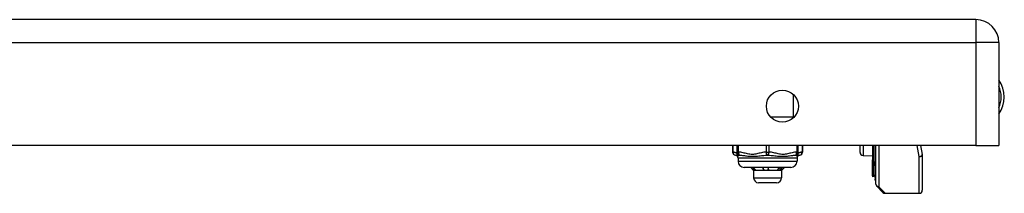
# Model space of a CAD drawing. Header units: inches. Extents: x 4 to 105, y 5 to 58.
# Tile 111 of 133: x 13.22 to 19.47, y 42.04 to 43.14. Entities that reach past the tile are written whole.
import ezdxf

# ---------------------------------------------------------------- set-up
doc = ezdxf.new("R2010")
doc.units = ezdxf.units.IN
doc.header["$MEASUREMENT"] = 0
doc.layers.add('Visible Edges(ANSI)', color=7, linetype='Continuous', lineweight=25)
doc.layers.add('Visible Tangent Edges(ANSI)', color=7, linetype='Continuous', lineweight=25)

msp = doc.modelspace()

# ---------------------------------------------------------------- linework, layer by layer
at = {"layer": 'Visible Edges(ANSI)'}
for p, q in [((19.2899, 43.1409), (3.6639, 43.1409)), ((19.4359, 42.9949), (19.4359, 42.3409)), ((19.2899, 42.3409), (3.6639, 42.3409)), ((17.7449, 42.3409), (17.7449, 42.2991)), ((17.772, 42.3409), (17.772, 42.2991)), ((18.1617, 42.2991), (18.1617, 42.3409)), ((18.1888, 42.3409), (18.1888, 42.2991)), ((18.5544, 42.2969), (18.5544, 42.3409)), ((18.6332, 42.3409), (18.6332, 42.25)), ((18.6511, 42.2116), (18.6511, 42.3409)), ((18.6544, 42.0957), (18.6544, 42.3409)), ((18.9383, 42.3409), (18.9493, 42.2839)), ((19.2899, 42.3409), (19.4359, 42.3409)), ((17.772, 42.2991), (17.772, 42.2836)), ((18.1617, 42.2836), (18.1617, 42.2991)), ((18.5735, 42.2769), (18.6332, 42.2743)), ((18.9496, 42.2802), (18.9496, 42.0561)), ((17.7799, 42.26), (17.7799, 42.2403)), ((18.1539, 42.26), (18.1539, 42.2403)), ((18.6332, 42.25), (18.6332, 42.2492)), ((18.6332, 42.2318), (18.6332, 42.2492)), ((18.6332, 42.2318), (18.6332, 42.2286)), ((18.6332, 42.2286), (18.6332, 42.2274)), ((18.6332, 42.2274), (18.6332, 42.1487)), ((18.6511, 42.2116), (18.6511, 42.1282)), ((18.1145, 42.2009), (17.8192, 42.2009)), ((17.8783, 42.1824), (17.8597, 42.2009)), ((17.8859, 42.1824), (17.8783, 42.1824)), ((17.8783, 42.1824), (17.8783, 42.1351)), ((17.9576, 42.1824), (17.8859, 42.1824)), ((18.0385, 42.1824), (17.9576, 42.1824)), ((18.0554, 42.1824), (18.0385, 42.1824)), ((18.0554, 42.1824), (18.0653, 42.1922)), ((18.0554, 42.1824), (18.0554, 42.1351)), ((18.0653, 42.1922), (18.074, 42.2009)), ((18.6332, 42.1487), (18.6332, 42.142)), ((18.0239, 42.1036), (17.9098, 42.1036)), ((18.6405, 42.1441), (18.6337, 42.1416)), ((18.6511, 42.1208), (18.6511, 42.1282)), ((18.6998, 42.0421), (18.6601, 42.0818)), ((18.7137, 42.0364), (18.93, 42.0364))]:
    msp.add_line(p, q, dxfattribs=at)
at = {"layer": 'Visible Edges(ANSI)', "flags": 128}
for points in [[(17.8795, 42.1837), (17.8788, 42.1845), (17.8781, 42.1852), (17.8774, 42.1859), (17.8768, 42.1866), (17.8761, 42.1873), (17.8754, 42.188), (17.8747, 42.1888), (17.874, 42.1895), (17.8733, 42.1902), (17.8726, 42.1909), (17.8719, 42.1916), (17.8713, 42.1923), (17.8706, 42.193), (17.8699, 42.1938), (17.8692, 42.1945), (17.8685, 42.1952), (17.8678, 42.1959), (17.8671, 42.1966), (17.8664, 42.1973), (17.8657, 42.198), (17.865, 42.1988), (17.8644, 42.1995), (17.8637, 42.2002), (17.863, 42.2009)], [(17.8751, 42.2009), (17.8758, 42.2002), (17.8765, 42.1995), (17.8772, 42.1988), (17.8779, 42.198), (17.8787, 42.1973), (17.8794, 42.1966), (17.8801, 42.1959), (17.8808, 42.1952), (17.8815, 42.1945), (17.8823, 42.1938), (17.883, 42.193), (17.8837, 42.1923), (17.8844, 42.1916), (17.8851, 42.1909), (17.8858, 42.1902), (17.8865, 42.1895), (17.8873, 42.1888), (17.888, 42.188), (17.8887, 42.1873), (17.8894, 42.1866), (17.8901, 42.1859), (17.8908, 42.1852), (17.8915, 42.1845), (17.8923, 42.1837)], [(17.8795, 42.1837), (17.8795, 42.1843), (17.8795, 42.1848), (17.8794, 42.1854), (17.8794, 42.1859), (17.8794, 42.1865), (17.8794, 42.187), (17.8794, 42.1876), (17.8794, 42.1881), (17.8794, 42.1887), (17.8793, 42.1892), (17.8793, 42.1898), (17.8793, 42.1903), (17.8793, 42.1909), (17.8793, 42.1914), (17.8793, 42.1919), (17.8793, 42.1925), (17.8792, 42.193), (17.8792, 42.1936), (17.8792, 42.1941), (17.8792, 42.1947), (17.8792, 42.1952), (17.8792, 42.1958), (17.8791, 42.1963), (17.8791, 42.1969)], [(17.8859, 42.1824), (17.8857, 42.1824), (17.8854, 42.1824), (17.8851, 42.1824), (17.8849, 42.1824), (17.8846, 42.1824), (17.8843, 42.1824), (17.884, 42.1825), (17.8838, 42.1825), (17.8835, 42.1826), (17.8832, 42.1826), (17.883, 42.1827), (17.8827, 42.1827), (17.8824, 42.1828), (17.8822, 42.1828), (17.8819, 42.1829), (17.8816, 42.183), (17.8814, 42.1831), (17.8811, 42.1831), (17.8808, 42.1832), (17.8806, 42.1833), (17.8803, 42.1834), (17.88, 42.1835), (17.8798, 42.1836), (17.8795, 42.1837)], [(17.8923, 42.1837), (17.892, 42.1836), (17.8917, 42.1835), (17.8915, 42.1834), (17.8912, 42.1833), (17.891, 42.1832), (17.8907, 42.1831), (17.8904, 42.1831), (17.8902, 42.183), (17.8899, 42.1829), (17.8896, 42.1828), (17.8894, 42.1828), (17.8891, 42.1827), (17.8889, 42.1827), (17.8886, 42.1826), (17.8883, 42.1826), (17.8881, 42.1825), (17.8878, 42.1825), (17.8875, 42.1824), (17.8873, 42.1824), (17.887, 42.1824), (17.8867, 42.1824), (17.8865, 42.1824), (17.8862, 42.1824), (17.8859, 42.1824)], [(17.9418, 42.1837), (17.9416, 42.1845), (17.9415, 42.1852), (17.9413, 42.1859), (17.9411, 42.1866), (17.941, 42.1873), (17.9408, 42.188), (17.9406, 42.1888), (17.9405, 42.1895), (17.9403, 42.1902), (17.9401, 42.1909), (17.9399, 42.1916), (17.9398, 42.1923), (17.9396, 42.193), (17.9394, 42.1938), (17.9392, 42.1945), (17.9391, 42.1952), (17.9389, 42.1959), (17.9387, 42.1966), (17.9385, 42.1973), (17.9383, 42.198), (17.9381, 42.1988), (17.938, 42.1995), (17.9378, 42.2002), (17.9376, 42.2009)], [(17.9418, 42.1837), (17.9417, 42.1845), (17.9416, 42.1852), (17.9415, 42.1859), (17.9415, 42.1866), (17.9414, 42.1873), (17.9413, 42.188), (17.9412, 42.1888), (17.9411, 42.1895), (17.941, 42.1902), (17.941, 42.1909), (17.9409, 42.1916), (17.9408, 42.1923), (17.9407, 42.193), (17.9406, 42.1938), (17.9406, 42.1945), (17.9405, 42.1952), (17.9404, 42.1959), (17.9403, 42.1966), (17.9402, 42.1973), (17.9401, 42.198), (17.9401, 42.1988), (17.94, 42.1995), (17.9399, 42.2002), (17.9398, 42.2009)], [(17.9576, 42.1824), (17.9569, 42.1824), (17.9563, 42.1824), (17.9556, 42.1824), (17.9549, 42.1824), (17.9543, 42.1824), (17.9536, 42.1824), (17.953, 42.1825), (17.9523, 42.1825), (17.9516, 42.1826), (17.951, 42.1826), (17.9503, 42.1827), (17.9497, 42.1827), (17.949, 42.1828), (17.9483, 42.1828), (17.9477, 42.1829), (17.947, 42.183), (17.9464, 42.1831), (17.9457, 42.1831), (17.9451, 42.1832), (17.9444, 42.1833), (17.9437, 42.1834), (17.9431, 42.1835), (17.9424, 42.1836), (17.9418, 42.1837)], [(17.9731, 42.1837), (17.9725, 42.1836), (17.9718, 42.1835), (17.9712, 42.1834), (17.9705, 42.1833), (17.9699, 42.1832), (17.9692, 42.1831), (17.9686, 42.1831), (17.968, 42.183), (17.9673, 42.1829), (17.9667, 42.1828), (17.966, 42.1828), (17.9654, 42.1827), (17.9647, 42.1827), (17.9641, 42.1826), (17.9634, 42.1826), (17.9628, 42.1825), (17.9622, 42.1825), (17.9615, 42.1824), (17.9609, 42.1824), (17.9602, 42.1824), (17.9596, 42.1824), (17.9589, 42.1824), (17.9583, 42.1824), (17.9576, 42.1824)], [(17.9688, 42.2009), (17.969, 42.2002), (17.9692, 42.1995), (17.9694, 42.1988), (17.9696, 42.198), (17.9698, 42.1973), (17.97, 42.1966), (17.9701, 42.1959), (17.9703, 42.1952), (17.9705, 42.1945), (17.9707, 42.1938), (17.9709, 42.193), (17.9711, 42.1923), (17.9712, 42.1916), (17.9714, 42.1909), (17.9716, 42.1902), (17.9718, 42.1895), (17.9719, 42.1888), (17.9721, 42.188), (17.9723, 42.1873), (17.9724, 42.1866), (17.9726, 42.1859), (17.9728, 42.1852), (17.9729, 42.1845), (17.9731, 42.1837)], [(18.0292, 42.1837), (18.0297, 42.1845), (18.0302, 42.1852), (18.0307, 42.1859), (18.0312, 42.1866), (18.0318, 42.1873), (18.0323, 42.188), (18.0328, 42.1888), (18.0333, 42.1895), (18.0338, 42.1902), (18.0344, 42.1909), (18.0349, 42.1916), (18.0354, 42.1923), (18.0359, 42.193), (18.0364, 42.1938), (18.0369, 42.1945), (18.0374, 42.1952), (18.0379, 42.1959), (18.0384, 42.1966), (18.0389, 42.1973), (18.0395, 42.198), (18.04, 42.1988), (18.0405, 42.1995), (18.041, 42.2002), (18.0415, 42.2009)], [(18.0385, 42.1824), (18.0381, 42.1824), (18.0377, 42.1824), (18.0374, 42.1824), (18.037, 42.1824), (18.0366, 42.1824), (18.0362, 42.1824), (18.0358, 42.1825), (18.0354, 42.1825), (18.035, 42.1826), (18.0346, 42.1826), (18.0342, 42.1827), (18.0338, 42.1827), (18.0334, 42.1828), (18.0331, 42.1828), (18.0327, 42.1829), (18.0323, 42.183), (18.0319, 42.1831), (18.0315, 42.1831), (18.0311, 42.1832), (18.0307, 42.1833), (18.0303, 42.1834), (18.0299, 42.1835), (18.0295, 42.1836), (18.0292, 42.1837)], [(18.0477, 42.1837), (18.0473, 42.1836), (18.0469, 42.1835), (18.0466, 42.1834), (18.0462, 42.1833), (18.0458, 42.1832), (18.0454, 42.1831), (18.045, 42.1831), (18.0447, 42.183), (18.0443, 42.1829), (18.0439, 42.1828), (18.0435, 42.1828), (18.0431, 42.1827), (18.0427, 42.1827), (18.0424, 42.1826), (18.042, 42.1826), (18.0416, 42.1825), (18.0412, 42.1825), (18.0408, 42.1824), (18.0405, 42.1824), (18.0401, 42.1824), (18.0397, 42.1824), (18.0393, 42.1824), (18.0389, 42.1824), (18.0385, 42.1824)], [(18.0477, 42.1837), (18.0477, 42.1845), (18.0476, 42.1852), (18.0476, 42.1859), (18.0476, 42.1866), (18.0475, 42.1873), (18.0475, 42.188), (18.0474, 42.1888), (18.0474, 42.1895), (18.0474, 42.1902), (18.0473, 42.1909), (18.0473, 42.1916), (18.0473, 42.1923), (18.0472, 42.193), (18.0472, 42.1938), (18.0471, 42.1945), (18.0471, 42.1952), (18.0471, 42.1959), (18.047, 42.1966), (18.047, 42.1973), (18.0469, 42.198), (18.0469, 42.1988), (18.0469, 42.1995), (18.0468, 42.2002), (18.0468, 42.2009)], [(18.0606, 42.2009), (18.0601, 42.2002), (18.0595, 42.1995), (18.059, 42.1988), (18.0585, 42.198), (18.058, 42.1973), (18.0574, 42.1966), (18.0569, 42.1959), (18.0564, 42.1952), (18.0558, 42.1945), (18.0553, 42.1938), (18.0548, 42.193), (18.0542, 42.1923), (18.0537, 42.1916), (18.0532, 42.1909), (18.0526, 42.1902), (18.0521, 42.1895), (18.0515, 42.1888), (18.051, 42.188), (18.0504, 42.1873), (18.0499, 42.1866), (18.0494, 42.1859), (18.0488, 42.1852), (18.0483, 42.1845), (18.0477, 42.1837)]]:
    msp.add_lwpolyline(points, dxfattribs=at)
at = {"layer": 'Visible Edges(ANSI)'}
msp.add_circle((18.0609, 42.5909), 0.1015, dxfattribs=at)
for centre, radius, start, end in [((19.2899, 42.9949), 0.146, 0, 90), ((19.2829, 42.6489), 0.1875, 324.68636, 35.31364), ((17.7646, 42.2991), 0.0197, 180, 263.59345), ((17.7602, 42.26), 0.0197, 36.8699, 83.59345), ((17.7917, 42.2836), 0.0197, 180, 216.8699), ((17.7602, 42.26), 0.0197, 0, 36.8699), ((18.1736, 42.26), 0.0197, 143.1301, 180), ((18.1421, 42.2836), 0.0197, 323.1301, 0), ((18.1736, 42.26), 0.0197, 96.40655, 143.1301), ((18.1692, 42.2991), 0.0197, 276.40655, 0), ((18.5744, 42.2969), 0.02, 180, 267.5), ((18.93, 42.2802), 0.0197, 0, 10.94089), ((17.8192, 42.2403), 0.0394, 180, 270), ((18.1145, 42.2403), 0.0394, 270, 0), ((17.9098, 42.1351), 0.0315, 180, 270), ((18.0239, 42.1351), 0.0315, 270, 0), ((18.6336, 42.142), 0.000394, 180, 290), ((18.6432, 42.1367), 0.00787, 0, 110), ((18.655, 42.1208), 0.00394, 180, 259.97953), ((18.674, 42.0957), 0.0197, 180, 225), ((18.7137, 42.0561), 0.0197, 225, 270), ((18.93, 42.0561), 0.0197, 270, 0)]:
    msp.add_arc(centre, radius, start, end, dxfattribs=at)
at = {"layer": 'Visible Tangent Edges(ANSI)'}
for p, q in [((19.2899, 43.1409), (19.2899, 42.9949)), ((3.6639, 42.9949), (19.2899, 42.9949)), ((19.4359, 42.9949), (19.2899, 42.9949)), ((19.2899, 42.9949), (19.2899, 42.3409)), ((18.1309, 42.5231), (18.1309, 42.6644)), ((17.9853, 42.5231), (18.1309, 42.5231)), ((18.1309, 42.5231), (18.1309, 42.5174)), ((18.1365, 42.5231), (18.1309, 42.5231)), ((17.7475, 42.2991), (17.7475, 42.3409)), ((17.7818, 42.2991), (17.7818, 42.3409)), ((17.957, 42.3409), (17.957, 42.2991)), ((17.9767, 42.2991), (17.9767, 42.3409)), ((18.1519, 42.3409), (18.1519, 42.2991)), ((18.1862, 42.3409), (18.1862, 42.2991)), ((18.5735, 42.3409), (18.5735, 42.2769)), ((18.6337, 42.3409), (18.6337, 42.2497)), ((18.6405, 42.2341), (18.6405, 42.3409)), ((18.674, 42.3409), (18.674, 42.0776)), ((18.93, 42.2697), (18.9167, 42.3409)), ((17.7449, 42.2991), (17.7475, 42.2991)), ((17.772, 42.2991), (17.7818, 42.2991)), ((17.957, 42.2991), (17.9767, 42.2991)), ((18.1519, 42.2991), (18.1617, 42.2991)), ((18.1862, 42.2991), (18.1888, 42.2991)), ((18.1539, 42.26), (17.7799, 42.26)), ((17.7799, 42.2403), (18.1539, 42.2403)), ((18.6335, 42.2491), (18.6335, 42.2316)), ((18.6335, 42.2316), (18.6405, 42.2341)), ((18.6335, 42.2284), (18.6335, 42.2316)), ((18.6337, 42.1484), (18.6337, 42.227)), ((18.6405, 42.2341), (18.6405, 42.1508)), ((18.93, 42.0364), (18.93, 42.2697)), ((18.6337, 42.1484), (18.6405, 42.1508)), ((18.6337, 42.1484), (18.6337, 42.1416)), ((18.6405, 42.1441), (18.6405, 42.1508)), ((17.8783, 42.1351), (18.0554, 42.1351)), ((18.674, 42.0776), (18.7137, 42.0364))]:
    msp.add_line(p, q, dxfattribs=at)
at = {"layer": 'Visible Tangent Edges(ANSI)', "flags": 128}
for points in [[(17.772, 42.2912), (17.771, 42.2917), (17.77, 42.2921), (17.769, 42.2926), (17.7679, 42.293), (17.7669, 42.2934), (17.7659, 42.2938), (17.7649, 42.2943), (17.7639, 42.2947), (17.7629, 42.295), (17.7619, 42.2954), (17.7608, 42.2958), (17.7598, 42.2962), (17.7588, 42.2965), (17.7578, 42.2968), (17.7568, 42.2971), (17.7557, 42.2974), (17.7547, 42.2977), (17.7537, 42.298), (17.7527, 42.2982), (17.7516, 42.2984), (17.7506, 42.2986), (17.7496, 42.2988), (17.7485, 42.299), (17.7475, 42.2991)], [(17.7624, 42.2795), (17.7628, 42.2795), (17.7632, 42.2794), (17.7636, 42.2794), (17.764, 42.2793), (17.7644, 42.2792), (17.7648, 42.2791), (17.7652, 42.2791), (17.7656, 42.279), (17.7661, 42.2789), (17.7665, 42.2788), (17.7669, 42.2787), (17.7674, 42.2785), (17.7678, 42.2784), (17.7683, 42.2783), (17.7687, 42.2782), (17.7692, 42.278), (17.7697, 42.2779), (17.7702, 42.2778), (17.7706, 42.2776), (17.7711, 42.2775), (17.7716, 42.2773), (17.7721, 42.2772), (17.7726, 42.277), (17.7732, 42.2769)], [(17.7759, 42.2718), (17.7759, 42.2718), (17.776, 42.2719), (17.7762, 42.2721), (17.7764, 42.2723), (17.7767, 42.2726), (17.777, 42.2729), (17.7774, 42.2733), (17.7778, 42.2737), (17.7783, 42.2741), (17.7788, 42.2745), (17.7794, 42.275), (17.78, 42.2754), (17.7806, 42.2759), (17.7813, 42.2763), (17.782, 42.2768), (17.7828, 42.2772), (17.7836, 42.2776), (17.7844, 42.278), (17.7852, 42.2783), (17.7861, 42.2787), (17.787, 42.2789), (17.7879, 42.2792), (17.7888, 42.2794), (17.7898, 42.2795)], [(17.957, 42.2991), (17.9496, 42.2984), (17.9423, 42.2974), (17.935, 42.296), (17.9277, 42.2944), (17.9205, 42.2927), (17.9133, 42.2909), (17.906, 42.2891), (17.8988, 42.2874), (17.8915, 42.2859), (17.8842, 42.2847), (17.8768, 42.2839), (17.8695, 42.2836), (17.8621, 42.2839), (17.8547, 42.2847), (17.8474, 42.2859), (17.8401, 42.2874), (17.8329, 42.2891), (17.8256, 42.2909), (17.8184, 42.2927), (17.8111, 42.2944), (17.8039, 42.296), (17.7965, 42.2974), (17.7892, 42.2984), (17.7818, 42.2991)], [(17.7898, 42.2795), (17.7954, 42.2792), (17.8013, 42.2787), (17.8073, 42.278), (17.8136, 42.2772), (17.8201, 42.2763), (17.8267, 42.2754), (17.8336, 42.2745), (17.8407, 42.2737), (17.848, 42.2729), (17.8556, 42.2723), (17.8634, 42.2719), (17.8714, 42.2718), (17.8795, 42.2719), (17.8877, 42.2723), (17.8959, 42.2729), (17.904, 42.2737), (17.9121, 42.2745), (17.9202, 42.2754), (17.9282, 42.2763), (17.9361, 42.2772), (17.9439, 42.278), (17.9517, 42.2787), (17.9593, 42.2792), (17.9669, 42.2795)], [(17.9669, 42.2795), (17.9744, 42.2792), (17.982, 42.2787), (17.9898, 42.278), (17.9977, 42.2772), (18.0056, 42.2763), (18.0136, 42.2754), (18.0217, 42.2745), (18.0298, 42.2737), (18.0379, 42.2729), (18.0461, 42.2723), (18.0542, 42.2719), (18.0624, 42.2718), (18.0704, 42.2719), (18.0782, 42.2723), (18.0857, 42.2729), (18.0931, 42.2737), (18.1002, 42.2745), (18.107, 42.2754), (18.1137, 42.2763), (18.1201, 42.2772), (18.1264, 42.278), (18.1324, 42.2787), (18.1383, 42.2792), (18.144, 42.2795)], [(18.1519, 42.2991), (18.1445, 42.2984), (18.1372, 42.2974), (18.1299, 42.296), (18.1226, 42.2944), (18.1153, 42.2927), (18.1081, 42.2909), (18.1009, 42.2891), (18.0937, 42.2874), (18.0864, 42.2859), (18.0791, 42.2847), (18.0717, 42.2839), (18.0643, 42.2836), (18.0569, 42.2839), (18.0496, 42.2847), (18.0423, 42.2859), (18.035, 42.2874), (18.0277, 42.2891), (18.0205, 42.2909), (18.0133, 42.2927), (18.006, 42.2944), (17.9987, 42.296), (17.9914, 42.2974), (17.9841, 42.2984), (17.9767, 42.2991)], [(18.144, 42.2795), (18.1449, 42.2794), (18.1458, 42.2792), (18.1467, 42.2789), (18.1476, 42.2787), (18.1485, 42.2783), (18.1493, 42.278), (18.1501, 42.2776), (18.1509, 42.2772), (18.1517, 42.2768), (18.1524, 42.2763), (18.1531, 42.2759), (18.1538, 42.2754), (18.1544, 42.275), (18.1549, 42.2745), (18.1555, 42.2741), (18.1559, 42.2737), (18.1564, 42.2733), (18.1567, 42.2729), (18.1571, 42.2726), (18.1573, 42.2723), (18.1575, 42.2721), (18.1577, 42.2719), (18.1578, 42.2718), (18.1578, 42.2718)], [(18.1606, 42.2769), (18.1611, 42.277), (18.1616, 42.2772), (18.1621, 42.2773), (18.1626, 42.2775), (18.1631, 42.2776), (18.1636, 42.2778), (18.164, 42.2779), (18.1645, 42.278), (18.165, 42.2782), (18.1654, 42.2783), (18.1659, 42.2784), (18.1663, 42.2785), (18.1668, 42.2787), (18.1672, 42.2788), (18.1677, 42.2789), (18.1681, 42.279), (18.1685, 42.2791), (18.1689, 42.2791), (18.1694, 42.2792), (18.1698, 42.2793), (18.1702, 42.2794), (18.1706, 42.2794), (18.171, 42.2795), (18.1714, 42.2795)], [(18.1862, 42.2991), (18.1852, 42.299), (18.1841, 42.2988), (18.1831, 42.2986), (18.1821, 42.2984), (18.1811, 42.2982), (18.18, 42.298), (18.179, 42.2977), (18.178, 42.2974), (18.177, 42.2971), (18.1759, 42.2968), (18.1749, 42.2965), (18.1739, 42.2961), (18.1729, 42.2958), (18.1719, 42.2954), (18.1708, 42.295), (18.1698, 42.2947), (18.1688, 42.2943), (18.1678, 42.2938), (18.1668, 42.2934), (18.1658, 42.293), (18.1648, 42.2926), (18.1638, 42.2921), (18.1628, 42.2917), (18.1617, 42.2913)], [(18.6335, 42.2491), (18.6334, 42.2491), (18.6334, 42.2491), (18.6334, 42.2492), (18.6334, 42.2492), (18.6334, 42.2492), (18.6334, 42.2493), (18.6333, 42.2493), (18.6333, 42.2493), (18.6333, 42.2494), (18.6333, 42.2494), (18.6333, 42.2494), (18.6333, 42.2495), (18.6333, 42.2495), (18.6332, 42.2496), (18.6332, 42.2496), (18.6332, 42.2496), (18.6332, 42.2497), (18.6332, 42.2497), (18.6332, 42.2498), (18.6332, 42.2498), (18.6332, 42.2499), (18.6332, 42.2499), (18.6332, 42.2499), (18.6332, 42.25)], [(18.6332, 42.2274), (18.6332, 42.2274), (18.6332, 42.2274), (18.6332, 42.2275), (18.6332, 42.2275), (18.6332, 42.2275), (18.6332, 42.2276), (18.6332, 42.2276), (18.6332, 42.2276), (18.6332, 42.2276), (18.6333, 42.2277), (18.6333, 42.2277), (18.6333, 42.2278), (18.6333, 42.2278), (18.6333, 42.2278), (18.6333, 42.2279), (18.6333, 42.2279), (18.6334, 42.228), (18.6334, 42.228), (18.6334, 42.2281), (18.6334, 42.2281), (18.6334, 42.2282), (18.6334, 42.2283), (18.6334, 42.2283), (18.6335, 42.2284)], [(18.6335, 42.2491), (18.6335, 42.2491), (18.6335, 42.2491), (18.6335, 42.2492), (18.6335, 42.2492), (18.6335, 42.2492), (18.6336, 42.2492), (18.6336, 42.2493), (18.6336, 42.2493), (18.6336, 42.2493), (18.6336, 42.2493), (18.6336, 42.2494), (18.6336, 42.2494), (18.6337, 42.2494), (18.6337, 42.2494), (18.6337, 42.2495), (18.6337, 42.2495), (18.6337, 42.2495), (18.6337, 42.2495), (18.6337, 42.2496), (18.6337, 42.2496), (18.6337, 42.2496), (18.6337, 42.2496), (18.6337, 42.2496), (18.6337, 42.2497)], [(18.6337, 42.227), (18.6337, 42.2271), (18.6337, 42.2272), (18.6337, 42.2272), (18.6337, 42.2273), (18.6337, 42.2273), (18.6337, 42.2274), (18.6337, 42.2275), (18.6337, 42.2275), (18.6337, 42.2276), (18.6337, 42.2276), (18.6336, 42.2277), (18.6336, 42.2277), (18.6336, 42.2278), (18.6336, 42.2278), (18.6336, 42.2279), (18.6336, 42.2279), (18.6336, 42.228), (18.6335, 42.2281), (18.6335, 42.2281), (18.6335, 42.2282), (18.6335, 42.2282), (18.6335, 42.2283), (18.6335, 42.2283), (18.6335, 42.2284)]]:
    msp.add_lwpolyline(points, dxfattribs=at)
at = {"layer": 'Visible Tangent Edges(ANSI)'}
msp.add_arc((19.2829, 42.6489), 0.1678, 335.74392, 24.25608, dxfattribs=at)
for centre, major_axis, ratio, start_param, end_param in [((17.7646, 42.2991), (-0.0022, -0.0196), 0.864664, 4.809173, 6.283185), ((17.7917, 42.2991), (-0.0197, 0), 0.998428, 0, 1.474012), ((17.7917, 42.2991), (-0.0013, -0.0196), 0.499214, 4.74474, 6.218752), ((17.9669, 42.2991), (0.0013, -0.0196), 0.499214, 4.680038, 6.15405), ((17.9669, 42.2991), (-0.0013, -0.0196), 0.499214, 0.129136, 1.603148), ((18.1421, 42.2991), (0.0197, 0), 0.998428, 4.809173, 6.283185), ((18.1421, 42.2991), (0.0013, -0.0196), 0.499214, 0.064433, 1.538445), ((18.1692, 42.2991), (0.0022, -0.0196), 0.864664, 0, 1.474012), ((18.93, 42.2802), (0.0193, 0.0037), 0.526442, 4.610972, 6.283185), ((18.93, 42.2802), (0.0197, 0), 0.533433, 4.712389, 6.283185), ((18.6336, 42.25), (-0.000394, 0), 0.836188, 0, 1.919862), ((18.6334, 42.2492), (-0.000197, 0), 0.839899, 0, 1.919862), ((18.6334, 42.2318), (-0.000197, 0), 0.969342, 0, 1.919862), ((18.6334, 42.2286), (-0.000197, 0), 0.969342, 0, 1.919862), ((18.6336, 42.2274), (-0.000394, 0), 0.969342, 0, 1.919862), ((18.6432, 42.227), (0.00787, 0), 0.969342, 0, 1.919862), ((18.655, 42.2116), (-0.00394, 0), 0.969342, 0, 1.395906), ((18.6336, 42.1487), (-0.000394, 0), 0.969342, 0, 1.919862), ((18.6432, 42.1436), (0.00787, 0), 0.969342, 0, 1.919862), ((18.655, 42.1282), (-0.00394, 0), 0.969342, 0, 1.395906), ((18.674, 42.0957), (-0.0197, 0), 0.91745, 0, 1.570796), ((18.674, 42.0957), (-0.0139, -0.0139), 0.852462, 0, 0.864875)]:
    msp.add_ellipse(centre, major_axis=major_axis, ratio=ratio, start_param=start_param, end_param=end_param, dxfattribs=at)

doc.saveas('drawing.dxf')
